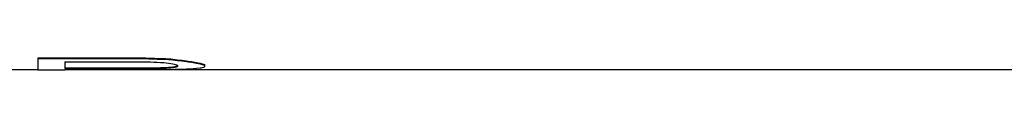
# Model space of a CAD drawing. Header units: millimetres. Extents: x 0 to 420, y 0 to 297.
# Tile 13 of 31: x 136.703 to 163.777, y 128.31 to 128.64. Entities that reach past the tile are written whole.
import ezdxf

# ---------------------------------------------------------------- set-up
doc = ezdxf.new("R2010")
doc.units = ezdxf.units.MM
doc.header["$LTSCALE"] = 23.1
doc.layers.get('0').update_dxf_attribs({"linetype": 'CONTINUOUS'})
doc.layers.add('08_SURFACES', color=7, linetype='CONTINUOUS')

msp = doc.modelspace()

# ---------------------------------------------------------------- linework, layer by layer
at = {"color": 7, "linetype": 'Continuous'}
for p, q in [((136.207, 128.327), (137.199, 128.327)), ((140.93, 128.327), (193.989, 128.327))]:
    msp.add_line(p, q, dxfattribs=at)
at = {"layer": '08_SURFACES', "color": 7, "linetype": 'Continuous'}
for p, q in [((137.199, 128.64), (140.174, 128.64)), ((137.199, 128.64), (137.199, 128.31)), ((137.199, 128.622), (140.174, 128.622)), ((140.174, 128.64), (140.174, 128.622)), ((140.794, 128.62), (140.794, 128.603)), ((137.943, 128.531), (140.298, 128.531)), ((137.943, 128.531), (137.943, 128.352)), ((137.943, 128.369), (140.298, 128.369)), ((137.943, 128.352), (140.298, 128.352)), ((140.298, 128.369), (140.298, 128.352)), ((140.67, 128.376), (140.67, 128.359)), ((140.918, 128.393), (140.918, 128.376)), ((141.042, 128.442), (141.042, 128.406)), ((141.289, 128.565), (141.289, 128.548)), ((141.661, 128.501), (141.661, 128.484)), ((141.785, 128.459), (141.785, 128.396)), ((137.199, 128.31), (137.943, 128.31)), ((137.943, 128.32), (140.174, 128.32)), ((137.943, 128.32), (137.943, 128.31))]:
    msp.add_line(p, q, dxfattribs=at)
for centre, major_axis, ratio, start_param, end_param in [((159.733, 154.031), (125.843, 0), 0.204255, -1.726852, -1.721868), ((159.733, 154.031), (125.926, 0), 0.204255, -1.726748, -1.721768), ((145.844, 154.031), (33.558, 0), 0.765956, -1.721868, -1.706939), ((145.844, 154.031), (33.58, 0), 0.765956, -1.721768, -1.706849), ((150.174, 154.031), (75.555, 0), 0.340425, -1.701883, -1.69692), ((136, 154.031), (75.506, 0), 0.340425, -1.513845, -1.508911), ((136, 154.031), (75.555, 0), 0.340425, -1.513883, -1.508952), ((143.838, 154.031), (0, 25.721), 0.979169, -3.267716, -3.2578), ((139.113, 154.031), (0, 25.704), 0.979169, -3.079708, -3.069835), ((139.113, 154.031), (0, 25.721), 0.979169, -3.079748, -3.069883), ((139.71, 154.031), (33.58, 0), 0.765956, -1.538517, -1.52374), ((141.891, 154.031), (0, 25.721), 0.326384, -3.2578, -3.242946), ((140.316, 154.031), (0, 25.704), 0.326384, -3.069835, -3.055013), ((140.316, 154.031), (0, 25.721), 0.326384, -3.069883, -3.055071), ((143.851, 154.031), (0, 25.704), 0.734375, -3.277736, -3.257877), ((143.851, 154.031), (0, 25.721), 0.734375, -3.277645, -3.2578), ((140.401, 154.031), (0, 25.721), 0.734375, -3.094536, -3.074816), ((142.635, 154.031), (0, 25.704), 0.326384, -3.257877, -3.243013), ((142.635, 154.031), (0, 25.721), 0.326384, -3.2578, -3.242946), ((141.101, 154.031), (0, 25.721), 0.326384, -3.074816, -3.06001), ((136.73, 154.031), (125.926, 0), 0.204255, -1.543441, -1.538517)]:
    msp.add_ellipse(centre, major_axis=major_axis, ratio=ratio, start_param=start_param, end_param=end_param, dxfattribs=at)

doc.saveas('drawing.dxf')
